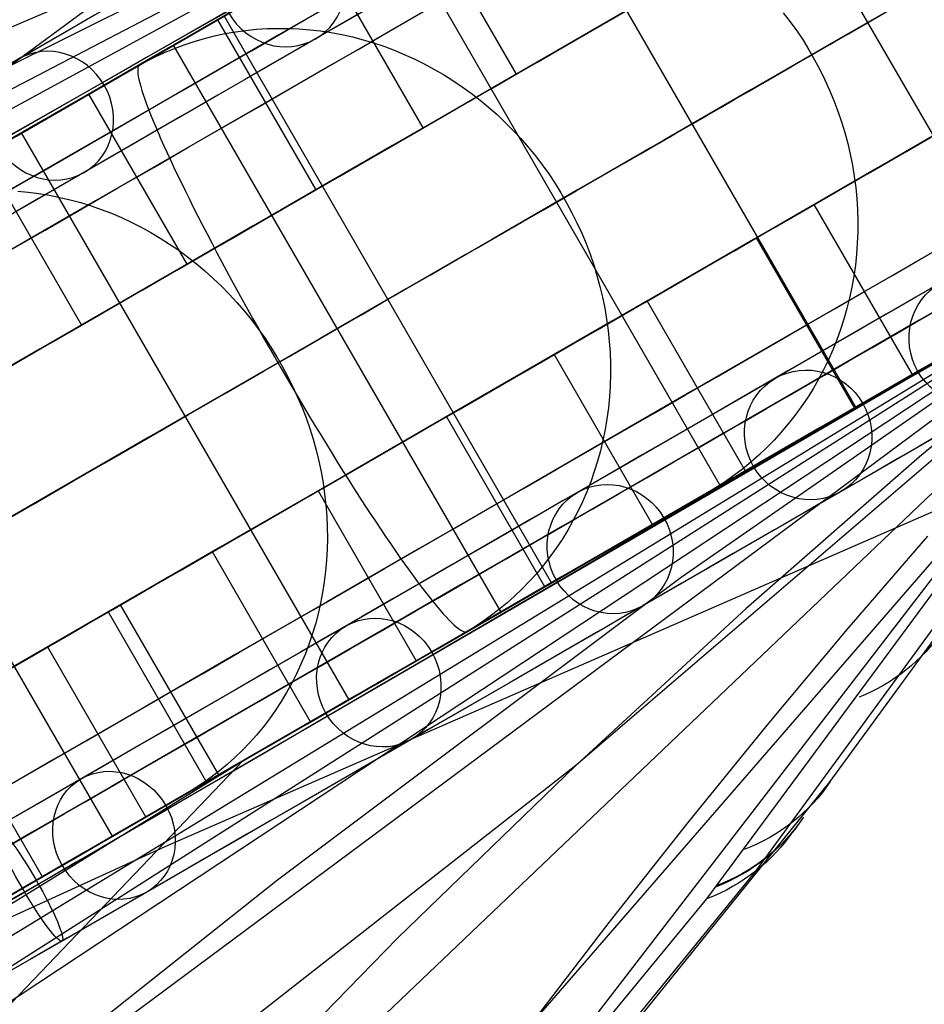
# Model space of a CAD drawing. Extents: x -3378 to 3007, y -425 to 173.
# Tile 108 of 256: x -1954 to -1913, y 3 to 48. Entities that reach past the tile are written whole.
import ezdxf

# ---------------------------------------------------------------- set-up
doc = ezdxf.new("R2010")
doc.units = 0
doc.layers.add('PREDEFINITO', color=7, linetype='CONTINUOUS')

msp = doc.modelspace()

# ---------------------------------------------------------------- linework, layer by layer
at = {"layer": 'PREDEFINITO'}
for p, q in [((-1911.87, 66.987, 2117.486), (-2081.539, -30.226, 1660.662)), ((-1911.871, 66.987, 2250.984), (-2048.04, -7.289, 1880.76)), ((-1911.873, 66.988, 2384.19), (-2016.78, 14.64, 2102.221)), ((-1914.238, 65.622, 2052.237), (-1973.977, 34.485, 2081.806)), ((-1964.417, 38.522, 3026.041), (-1929.747, 64.088, 3008.165)), ((-1908.101, 34.524, 2048.958), (-1923.101, 60.505, 2048.958)), ((-1916.153, 29.875, 1981.256), (-1931.153, 55.856, 1981.256)), ((-1954.606, 42.302, 3037.237), (-1933.69, 54.411, 3039.271)), ((-1941.919, 52.823, 2303.628), (-1963.171, 43.742, 2314.251)), ((-1936.22, 52.931, 1912.247), (-1931.72, 45.137, 1912.247)), ((-1922.368, 26.287, 1947.047), (-1937.368, 52.268, 1947.047)), ((-1935.977, 42.679, 1876.024), (-1940.477, 50.473, 1876.024)), ((-1944.662, 48.044, 1881.496), (-1949.2, 45.424, 1866.248)), ((-1931.72, 45.137, 1912.247), (-1926.719, 48.024, 1910.614)), ((-1919.483, 47.953, 1867.311), (-1919.168, 47.543, 1867.288)), ((-1945.404, 47.629, 1877.933), (-1940.904, 39.834, 1877.933)), ((-1930.097, 21.825, 1912.758), (-1945.097, 47.805, 1912.758)), ((-1919.168, 47.543, 1867.288), (-1918.867, 47.122, 1867.271)), ((-1954.374, 42.45, 1878.514), (-1946.175, 47.183, 1875.297)), ((-1945.536, 46.896, 1835.584), (-1945.062, 46.997, 1835.401)), ((-1945.062, 46.997, 1835.401), (-1944.583, 47.08, 1835.221)), ((-1944.583, 47.08, 1835.221), (-1944.102, 47.146, 1835.043)), ((-1944.102, 47.146, 1835.043), (-1943.617, 47.195, 1834.867)), ((-1943.617, 47.195, 1834.867), (-1943.13, 47.226, 1834.694)), ((-1943.13, 47.226, 1834.694), (-1942.641, 47.239, 1834.524)), ((-1942.641, 47.239, 1834.524), (-1942.151, 47.235, 1834.356)), ((-1942.151, 47.235, 1834.356), (-1941.661, 47.214, 1834.192)), ((-1941.661, 47.214, 1834.192), (-1941.17, 47.175, 1834.032)), ((-1941.17, 47.175, 1834.032), (-1940.68, 47.118, 1833.875)), ((-1940.68, 47.118, 1833.875), (-1940.19, 47.044, 1833.722)), ((-1940.19, 47.044, 1833.722), (-1939.703, 46.953, 1833.573)), ((-1939.703, 46.953, 1833.573), (-1939.218, 46.844, 1833.428)), ((-1918.867, 47.122, 1867.271), (-1918.579, 46.692, 1867.26)), ((-1947.379, 46.323, 1836.33), (-1946.927, 46.491, 1836.141)), ((-1946.927, 46.491, 1836.141), (-1946.469, 46.643, 1835.954)), ((-1946.469, 46.643, 1835.954), (-1946.005, 46.778, 1835.768)), ((-1946.005, 46.778, 1835.768), (-1945.536, 46.896, 1835.584)), ((-1939.218, 46.844, 1833.428), (-1938.736, 46.718, 1833.288)), ((-1938.736, 46.718, 1833.288), (-1938.257, 46.576, 1833.152)), ((-1938.257, 46.576, 1833.152), (-1937.782, 46.416, 1833.021)), ((-1918.579, 46.692, 1867.26), (-1918.306, 46.252, 1867.254)), ((-1948.262, 45.937, 1836.709), (-1947.825, 46.138, 1836.519)), ((-1947.411, 46.47, 3027.027), (-1948.189, 46.02, 3036.986)), ((-1947.825, 46.138, 1836.519), (-1947.379, 46.323, 1836.33)), ((-1932.411, 20.489, 3027.027), (-1947.411, 46.47, 3027.027)), ((-1937.782, 46.416, 1833.021), (-1937.312, 46.24, 1832.894)), ((-1937.312, 46.24, 1832.894), (-1936.846, 46.048, 1832.773)), ((-1936.846, 46.048, 1832.773), (-1936.387, 45.839, 1832.656)), ((-1918.306, 46.252, 1867.254), (-1918.047, 45.803, 1867.254)), ((-1949.113, 45.487, 1837.09), (-1948.692, 45.72, 1836.899)), ((-1948.656, 45.751, 3042.962), (-1948.967, 45.571, 3046.946)), ((-1948.692, 45.72, 1836.899), (-1948.262, 45.937, 1836.709)), ((-1936.387, 45.839, 1832.656), (-1935.934, 45.615, 1832.546)), ((-1935.934, 45.615, 1832.546), (-1935.487, 45.375, 1832.44)), ((-1918.047, 45.803, 1867.254), (-1917.803, 45.347, 1867.26)), ((-1949.2, 45.424, 1866.248), (-1954.024, 42.641, 1851.117)), ((-1952.334, 43.627, 1838.562), (-1949.113, 45.487, 1837.09)), ((-1949.048, 45.432, 3048.49), (-1949.057, 45.355, 3049.002)), ((-1949.057, 45.355, 3049.002), (-1949.056, 45.262, 3049.512)), ((-1949.056, 45.262, 3049.512), (-1949.047, 45.155, 3050.018)), ((-1949.03, 45.494, 3047.977), (-1949.048, 45.432, 3048.49)), ((-1949.047, 45.155, 3050.018), (-1949.029, 45.032, 3050.521)), ((-1949.003, 45.54, 3047.462), (-1949.03, 45.494, 3047.977)), ((-1948.967, 45.571, 3046.946), (-1949.003, 45.54, 3047.462)), ((-1935.487, 45.375, 1832.44), (-1935.048, 45.119, 1832.34)), ((-1917.803, 45.347, 1867.26), (-1917.574, 44.882, 1867.271)), ((-1949.029, 45.032, 3050.521), (-1949.001, 44.895, 3051.02)), ((-1949.001, 44.895, 3051.02), (-1948.965, 44.743, 3051.513)), ((-1948.965, 44.743, 3051.513), (-1948.92, 44.577, 3052.002)), ((-1935.048, 45.119, 1832.34), (-1934.617, 44.849, 1832.246)), ((-1934.617, 44.849, 1832.246), (-1934.194, 44.563, 1832.157)), ((-1917.574, 44.882, 1867.271), (-1917.36, 44.411, 1867.288)), ((-1946.796, 36.432, 1841.609), (-1951.296, 44.226, 1841.609)), ((-1948.92, 44.577, 3052.002), (-1948.866, 44.396, 3052.484)), ((-1948.866, 44.396, 3052.484), (-1948.803, 44.201, 3052.959)), ((-1934.194, 44.563, 1832.157), (-1933.779, 44.264, 1832.074)), ((-1933.779, 44.264, 1832.074), (-1933.375, 43.95, 1831.998)), ((-1917.36, 44.411, 1867.288), (-1917.162, 43.933, 1867.311)), ((-1948.803, 44.201, 3052.959), (-1948.731, 43.992, 3053.428)), ((-1948.731, 43.992, 3053.428), (-1948.651, 43.77, 3053.889)), ((-1933.375, 43.95, 1831.998), (-1932.98, 43.623, 1831.927)), ((-1917.162, 43.933, 1867.311), (-1916.98, 43.449, 1867.34)), ((-1948.651, 43.77, 3053.889), (-1948.562, 43.534, 3054.341)), ((-1948.562, 43.534, 3054.341), (-1948.464, 43.286, 3054.785)), ((-1932.98, 43.623, 1831.927), (-1932.595, 43.283, 1831.862)), ((-1916.98, 43.449, 1867.34), (-1916.814, 42.96, 1867.374)), ((-1948.464, 43.286, 3054.785), (-1948.359, 43.024, 3055.219)), ((-1948.359, 43.024, 3055.219), (-1948.245, 42.75, 3055.643)), ((-1932.595, 43.283, 1831.862), (-1932.221, 42.929, 1831.804)), ((-1932.221, 42.929, 1831.804), (-1931.858, 42.563, 1831.752)), ((-1916.814, 42.96, 1867.374), (-1916.664, 42.466, 1867.414)), ((-1954.024, 42.641, 1851.117), (-1959.131, 39.696, 1836.11)), ((-1939.374, 16.469, 1878.514), (-1954.374, 42.45, 1878.514)), ((-1948.245, 42.75, 3055.643), (-1948.123, 42.464, 3056.057)), ((-1948.123, 42.464, 3056.057), (-1947.993, 42.166, 3056.461)), ((-1940.904, 39.834, 1877.933), (-1935.977, 42.679, 1876.024)), ((-1931.858, 42.563, 1831.752), (-1931.507, 42.186, 1831.707)), ((-1916.664, 42.466, 1867.414), (-1916.531, 41.968, 1867.46)), ((-1947.993, 42.166, 3056.461), (-1947.855, 41.857, 3056.853)), ((-1931.507, 42.186, 1831.707), (-1931.168, 41.796, 1831.667)), ((-1918.064, 39.164, 1946.607), (-1913.002, 42.087, 1945.251)), ((-1916.531, 41.968, 1867.46), (-1916.414, 41.466, 1867.51)), ((-1947.855, 41.857, 3056.853), (-1947.71, 41.537, 3057.233)), ((-1947.71, 41.537, 3057.233), (-1947.557, 41.206, 3057.6)), ((-1931.168, 41.796, 1831.667), (-1930.841, 41.396, 1831.635)), ((-1956.136, 41.432, 1843.793), (-1951.636, 33.638, 1843.793)), ((-1947.557, 41.206, 3057.6), (-1947.397, 40.865, 3057.956)), ((-1930.841, 41.396, 1831.635), (-1930.527, 40.985, 1831.608)), ((-1916.414, 41.466, 1867.51), (-1916.314, 40.961, 1867.567)), ((-1896.872, 41.01, 2117.486), (-2065.895, -57.322, 1660.662)), ((-1896.872, 41.009, 2250.984), (-2029.282, -39.779, 1880.76)), ((-1896.872, 41.007, 2384.19), (-1994.661, -23.672, 2102.221)), ((-1896.875, 41.005, 2783.923), (-1960.653, -19.822, 2569.715)), ((-1896.874, 41.006, 2517.47), (-1960.594, -6.343, 2324.95)), ((-1947.397, 40.865, 3057.956), (-1947.23, 40.514, 3058.298)), ((-1896.887, 41.013, 2917.532), (-1931.09, 1.545, 2790.731)), ((-1930.527, 40.985, 1831.608), (-1930.227, 40.564, 1831.589)), ((-1896.873, 41.004, 2650.763), (-1928.99, 13.454, 2547.36)), ((-1896.873, 41.008, 2288.55), (-1924.163, 22.069, 2303.628)), ((-1917.328, 12.717, 2960.161), (-1896.788, 40.941, 3035.164)), ((-1917.328, 12.717, 2960.161), (-1896.788, 40.941, 3035.164)), ((-1916.314, 40.961, 1867.567), (-1916.231, 40.453, 1867.629)), ((-1947.23, 40.514, 3058.298), (-1947.056, 40.153, 3058.626)), ((-1930.227, 40.564, 1831.589), (-1929.94, 40.133, 1831.576)), ((-1916.231, 40.453, 1867.629), (-1916.165, 39.944, 1867.696)), ((-1954.553, 39.77, 1799.167), (-1954.07, 39.727, 1798.987)), ((-1954.07, 39.727, 1798.987), (-1953.587, 39.666, 1798.81)), ((-1947.056, 40.153, 3058.626), (-1946.875, 39.784, 3058.941)), ((-1946.875, 39.784, 3058.941), (-1946.688, 39.405, 3059.241)), ((-1929.94, 40.133, 1831.576), (-1929.666, 39.693, 1831.569)), ((-1920.74, 8.618, 2955.308), (-1897.843, 39.971, 3037.852)), ((-1916.165, 39.944, 1867.696), (-1916.116, 39.434, 1867.768)), ((-1899.238, 39.641, 2052.237), (-1956.073, 3.474, 2081.806)), ((-1953.587, 39.666, 1798.81), (-1953.105, 39.588, 1798.638)), ((-1953.105, 39.588, 1798.638), (-1952.624, 39.493, 1798.471)), ((-1952.624, 39.493, 1798.471), (-1952.146, 39.38, 1798.308)), ((-1952.146, 39.38, 1798.308), (-1951.67, 39.251, 1798.15)), ((-1899.275, 39.447, 3040.471), (-1951.103, -27.902, 2859.741)), ((-1946.688, 39.405, 3059.241), (-1946.495, 39.019, 3059.526)), ((-1929.666, 39.693, 1831.569), (-1929.407, 39.244, 1831.569)), ((-1922.983, 7.346, 2956.41), (-1899.275, 39.447, 3040.471)), ((-1918.673, 28.401, 3039.271), (-1899.275, 39.447, 3040.471)), ((-1916.116, 39.434, 1867.768), (-1916.084, 38.923, 1867.845)), ((-1951.67, 39.251, 1798.15), (-1951.197, 39.104, 1797.997)), ((-1951.197, 39.104, 1797.997), (-1950.728, 38.942, 1797.849)), ((-1950.728, 38.942, 1797.849), (-1950.264, 38.762, 1797.707)), ((-1946.495, 39.019, 3059.526), (-1946.296, 38.625, 3059.797)), ((-1929.407, 39.244, 1831.569), (-1929.163, 38.788, 1831.576)), ((-1913.564, 31.37, 1946.607), (-1918.064, 39.164, 1946.607)), ((-1916.084, 38.923, 1867.845), (-1916.07, 38.412, 1867.928)), ((-1950.264, 38.762, 1797.707), (-1949.804, 38.567, 1797.57)), ((-1949.804, 38.567, 1797.57), (-1949.35, 38.355, 1797.44)), ((-1946.296, 38.625, 3059.797), (-1946.091, 38.224, 3060.052)), ((-1929.163, 38.788, 1831.576), (-1928.934, 38.324, 1831.589)), ((-1916.07, 38.412, 1867.928), (-1916.072, 37.901, 1868.015)), ((-1949.35, 38.355, 1797.44), (-1948.902, 38.127, 1797.315)), ((-1948.902, 38.127, 1797.315), (-1948.46, 37.885, 1797.196)), ((-1946.091, 38.224, 3060.052), (-1945.88, 37.816, 3060.292)), ((-1928.934, 38.324, 1831.589), (-1928.719, 37.853, 1831.608)), ((-1948.46, 37.885, 1797.196), (-1948.026, 37.627, 1797.084)), ((-1948.026, 37.627, 1797.084), (-1947.599, 37.354, 1796.978)), ((-1945.88, 37.816, 3060.292), (-1945.665, 37.402, 3060.516)), ((-1928.719, 37.853, 1831.608), (-1928.52, 37.376, 1831.635)), ((-1925.72, 34.744, 1912.247), (-1920.719, 37.631, 1910.614)), ((-1920.719, 37.631, 1910.614), (-1916.219, 29.837, 1910.614)), ((-1916.072, 37.901, 1868.015), (-1916.091, 37.392, 1868.108)), ((-1947.599, 37.354, 1796.978), (-1947.18, 37.066, 1796.878)), ((-1947.18, 37.066, 1796.878), (-1946.769, 36.764, 1796.785)), ((-1945.665, 37.402, 3060.516), (-1945.444, 36.982, 3060.723)), ((-1928.52, 37.376, 1831.635), (-1928.337, 36.893, 1831.667)), ((-1916.091, 37.392, 1868.108), (-1916.128, 36.885, 1868.205)), ((-1946.769, 36.764, 1796.785), (-1946.368, 36.449, 1796.699)), ((-1945.444, 36.982, 3060.723), (-1945.218, 36.557, 3060.914)), ((-1945.218, 36.557, 3060.914), (-1944.988, 36.127, 3061.089)), ((-1928.337, 36.893, 1831.667), (-1928.169, 36.404, 1831.707)), ((-1916.128, 36.885, 1868.205), (-1916.182, 36.38, 1868.306)), ((-1950.218, 10.208, 1844.451), (-1965.218, 36.189, 1844.451)), ((-1951.636, 33.638, 1843.793), (-1946.796, 36.432, 1841.609)), ((-1946.368, 36.449, 1796.699), (-1945.976, 36.119, 1796.619)), ((-1945.976, 36.119, 1796.619), (-1945.594, 35.777, 1796.547)), ((-1944.988, 36.127, 3061.089), (-1944.754, 35.693, 3061.247)), ((-1928.169, 36.404, 1831.707), (-1928.017, 35.911, 1831.752)), ((-1916.182, 36.38, 1868.306), (-1916.253, 35.878, 1868.412)), ((-1945.594, 35.777, 1796.547), (-1945.223, 35.422, 1796.481)), ((-1944.754, 35.693, 3061.247), (-1944.516, 35.255, 3061.387)), ((-1928.017, 35.911, 1831.752), (-1927.882, 35.414, 1831.804)), ((-1916.253, 35.878, 1868.412), (-1916.341, 35.38, 1868.523)), ((-1945.223, 35.422, 1796.481), (-1944.863, 35.055, 1796.423)), ((-1944.516, 35.255, 3061.387), (-1944.274, 34.814, 3061.511)), ((-1927.882, 35.414, 1831.804), (-1927.763, 34.914, 1831.862)), ((-1916.341, 35.38, 1868.523), (-1916.445, 34.886, 1868.638)), ((-1944.863, 35.055, 1796.423), (-1944.514, 34.676, 1796.371)), ((-1944.274, 34.814, 3061.511), (-1944.029, 34.371, 3061.617)), ((-1927.763, 34.914, 1831.862), (-1927.66, 34.41, 1831.927)), ((-1916.445, 34.886, 1868.638), (-1916.566, 34.397, 1868.756)), ((-1907.638, 34.791, 1979.436), (-1916.153, 29.875, 1981.256)), ((-1944.514, 34.676, 1796.371), (-1944.176, 34.286, 1796.327)), ((-1944.029, 34.371, 3061.617), (-1943.781, 33.925, 3061.705)), ((-1927.66, 34.41, 1831.927), (-1927.575, 33.904, 1831.998)), ((-1921.22, 26.95, 1912.247), (-1925.72, 34.744, 1912.247)), ((-1916.566, 34.397, 1868.756), (-1916.704, 33.913, 1868.879)), ((-1905.135, 34.384, 2531.319), (-1913.242, 27.597, 2536.644)), ((-1944.176, 34.286, 1796.327), (-1943.851, 33.884, 1796.29)), ((-1943.851, 33.884, 1796.29), (-1943.538, 33.473, 1796.261)), ((-1943.781, 33.925, 3061.705), (-1943.53, 33.478, 3061.776)), ((-1927.575, 33.904, 1831.998), (-1927.505, 33.397, 1832.074)), ((-1916.704, 33.913, 1868.879), (-1916.859, 33.435, 1869.006)), ((-1943.538, 33.473, 1796.261), (-1943.239, 33.051, 1796.239)), ((-1943.53, 33.478, 3061.776), (-1943.277, 33.029, 3061.83)), ((-1927.505, 33.397, 1832.074), (-1927.453, 32.888, 1832.157)), ((-1916.859, 33.435, 1869.006), (-1917.029, 32.964, 1869.136)), ((-1943.277, 33.029, 3061.83), (-1943.021, 32.58, 3061.865)), ((-1943.239, 33.051, 1796.239), (-1942.952, 32.62, 1796.224)), ((-1917.029, 32.964, 1869.136), (-1917.216, 32.5, 1869.27)), ((-1943.021, 32.58, 3061.865), (-1942.764, 32.131, 3061.883)), ((-1942.952, 32.62, 1796.224), (-1942.679, 32.18, 1796.217)), ((-1927.453, 32.888, 1832.157), (-1927.418, 32.38, 1832.246)), ((-1917.216, 32.5, 1869.27), (-1917.418, 32.043, 1869.407)), ((-1911.318, 32.667, 1959.224), (-1914.405, 30.888, 1943.503)), ((-1942.764, 32.131, 3061.883), (-1942.505, 31.683, 3061.883)), ((-1942.679, 32.18, 1796.217), (-1942.421, 31.731, 1796.217)), ((-1934.904, 29.442, 1877.933), (-1929.977, 32.286, 1876.024)), ((-1929.977, 32.286, 1876.024), (-1925.477, 24.492, 1876.024)), ((-1927.418, 32.38, 1832.246), (-1927.399, 31.871, 1832.34)), ((-1917.418, 32.043, 1869.407), (-1917.636, 31.595, 1869.547)), ((-1942.505, 31.683, 3061.883), (-1942.245, 31.235, 3061.865)), ((-1942.421, 31.731, 1796.217), (-1942.176, 31.275, 1796.224)), ((-1927.399, 31.871, 1832.34), (-1927.397, 31.363, 1832.44)), ((-1917.636, 31.595, 1869.547), (-1917.869, 31.155, 1869.69)), ((-1913.019, 31.695, 1907.112), (-1913.445, 31.439, 1907.255)), ((-1942.245, 31.235, 3061.865), (-1941.984, 30.79, 3061.83)), ((-1942.176, 31.275, 1796.224), (-1941.946, 30.811, 1796.239)), ((-1927.397, 31.363, 1832.44), (-1927.413, 30.856, 1832.546)), ((-1913.937, 31.155, 1944.762), (-1922.368, 26.287, 1947.047)), ((-1917.869, 31.155, 1869.69), (-1918.118, 30.725, 1869.837)), ((-1913.445, 31.439, 1907.255), (-1916.776, 29.516, 1908.355)), ((-1941.984, 30.79, 3061.83), (-1941.722, 30.346, 3061.776)), ((-1941.946, 30.811, 1796.239), (-1941.73, 30.341, 1796.261)), ((-1927.413, 30.856, 1832.546), (-1927.445, 30.351, 1832.656)), ((-1918.118, 30.725, 1869.837), (-1918.38, 30.305, 1869.985)), ((-1914.405, 30.888, 1943.503), (-1917.786, 28.94, 1927.861)), ((-1941.73, 30.341, 1796.261), (-1941.53, 29.864, 1796.29)), ((-1941.722, 30.346, 3061.776), (-1941.46, 29.905, 3061.705)), ((-1927.445, 30.351, 1832.656), (-1927.494, 29.849, 1832.773)), ((-1918.38, 30.305, 1869.985), (-1918.658, 29.894, 1870.137)), ((-1941.53, 29.864, 1796.29), (-1941.345, 29.382, 1796.327)), ((-1941.46, 29.905, 3061.705), (-1941.198, 29.467, 3061.617)), ((-1927.494, 29.849, 1832.773), (-1927.56, 29.35, 1832.894)), ((-1918.658, 29.894, 1870.137), (-1918.949, 29.495, 1870.29)), ((-1941.345, 29.382, 1796.327), (-1941.176, 28.895, 1796.371)), ((-1941.198, 29.467, 3061.617), (-1940.936, 29.033, 3061.511)), ((-1930.404, 21.648, 1877.933), (-1934.904, 29.442, 1877.933)), ((-1927.56, 29.35, 1832.894), (-1927.643, 28.855, 1833.021)), ((-1918.949, 29.495, 1870.29), (-1919.255, 29.107, 1870.446)), ((-1941.176, 28.895, 1796.371), (-1941.022, 28.403, 1796.423)), ((-1940.936, 29.033, 3061.511), (-1940.675, 28.603, 3061.387)), ((-1917.786, 28.94, 1927.861), (-1921.459, 26.823, 1912.309)), ((-1919.255, 29.107, 1870.446), (-1919.573, 28.73, 1870.604)), ((-1940.675, 28.603, 3061.387), (-1940.415, 28.178, 3061.247)), ((-1927.643, 28.855, 1833.021), (-1927.742, 28.364, 1833.152)), ((-1919.573, 28.73, 1870.604), (-1919.905, 28.366, 1870.763)), ((-1941.022, 28.403, 1796.423), (-1940.884, 27.907, 1796.481)), ((-1940.415, 28.178, 3061.247), (-1940.156, 27.758, 3061.089)), ((-1939.617, 16.342, 3037.237), (-1918.673, 28.401, 3039.271)), ((-1927.742, 28.364, 1833.152), (-1927.858, 27.878, 1833.288)), ((-1920.249, 28.014, 1870.924), (-1920.605, 27.675, 1871.087)), ((-1919.905, 28.366, 1870.763), (-1920.249, 28.014, 1870.924)), ((-1940.884, 27.907, 1796.481), (-1940.763, 27.408, 1796.547)), ((-1940.156, 27.758, 3061.089), (-1939.899, 27.344, 3060.914)), ((-1927.858, 27.878, 1833.288), (-1927.99, 27.397, 1833.428)), ((-1913.242, 27.597, 2536.644), (-1921.194, 20.627, 2541.998)), ((-1920.605, 27.675, 1871.087), (-1920.973, 27.35, 1871.251)), ((-1940.763, 27.408, 1796.547), (-1940.657, 26.907, 1796.619)), ((-1939.899, 27.344, 3060.914), (-1939.644, 26.936, 3060.723)), ((-1927.99, 27.397, 1833.428), (-1928.139, 26.923, 1833.573)), ((-1920.973, 27.35, 1871.251), (-1921.353, 27.038, 1871.415)), ((-1947.796, 9.735, 3026.041), (-1908.321, 26.977, 3008.165)), ((-1940.657, 26.907, 1796.619), (-1940.568, 26.403, 1796.699)), ((-1939.644, 26.936, 3060.723), (-1939.391, 26.535, 3060.516)), ((-1921.772, 26.631, 1910.006), (-1930.097, 21.825, 1912.758)), ((-1928.139, 26.923, 1833.573), (-1928.303, 26.455, 1833.722)), ((-1921.459, 26.823, 1912.309), (-1925.422, 24.537, 1896.853)), ((-1921.743, 26.741, 1871.581), (-1922.144, 26.458, 1871.747)), ((-1921.353, 27.038, 1871.415), (-1921.743, 26.741, 1871.581)), ((-1940.568, 26.403, 1796.699), (-1940.495, 25.897, 1796.785)), ((-1939.391, 26.535, 3060.516), (-1939.14, 26.141, 3060.292)), ((-1928.303, 26.455, 1833.722), (-1928.484, 25.994, 1833.875)), ((-1922.554, 26.19, 1871.913), (-1922.974, 25.937, 1872.079)), ((-1922.144, 26.458, 1871.747), (-1922.554, 26.19, 1871.913)), ((-1945.636, 23.245, 1843.793), (-1940.796, 26.04, 1841.609)), ((-1940.796, 26.04, 1841.609), (-1936.296, 18.246, 1841.609)), ((-1940.495, 25.897, 1796.785), (-1940.439, 25.391, 1796.878)), ((-1939.14, 26.141, 3060.292), (-1938.892, 25.755, 3060.052)), ((-1938.892, 25.755, 3060.052), (-1938.647, 25.377, 3059.797)), ((-1928.484, 25.994, 1833.875), (-1928.68, 25.541, 1834.032)), ((-1922.974, 25.937, 1872.079), (-1926.254, 24.043, 1873.366)), ((-1940.439, 25.391, 1796.878), (-1940.4, 24.884, 1796.978)), ((-1938.647, 25.377, 3059.797), (-1938.405, 25.007, 3059.526)), ((-1928.68, 25.541, 1834.032), (-1928.891, 25.097, 1834.192)), ((-1940.4, 24.884, 1796.978), (-1940.377, 24.378, 1797.084)), ((-1938.405, 25.007, 3059.526), (-1938.167, 24.647, 3059.241)), ((-1928.891, 25.097, 1834.192), (-1929.118, 24.661, 1834.356)), ((-1940.377, 24.378, 1797.084), (-1940.37, 23.873, 1797.196)), ((-1938.167, 24.647, 3059.241), (-1937.933, 24.296, 3058.941)), ((-1925.422, 24.537, 1896.853), (-1929.673, 22.083, 1881.496)), ((-1929.118, 24.661, 1834.356), (-1929.359, 24.235, 1834.524)), ((-1937.933, 24.296, 3058.941), (-1937.704, 23.954, 3058.626)), ((-1937.704, 23.954, 3058.626), (-1937.478, 23.624, 3058.298)), ((-1929.359, 24.235, 1834.524), (-1929.616, 23.818, 1834.694)), ((-1912.88, 23.961, 2776.787), (-1916.564, 19.693, 2779.788)), ((-1940.37, 23.873, 1797.196), (-1940.381, 23.369, 1797.315)), ((-1937.478, 23.624, 3058.298), (-1937.258, 23.303, 3057.956)), ((-1929.616, 23.818, 1834.694), (-1929.886, 23.412, 1834.867)), ((-1941.136, 15.451, 1843.793), (-1945.636, 23.245, 1843.793)), ((-1940.381, 23.369, 1797.315), (-1940.408, 22.867, 1797.44)), ((-1937.258, 23.303, 3057.956), (-1937.042, 22.994, 3057.6)), ((-1930.17, 23.016, 1835.043), (-1930.468, 22.632, 1835.221)), ((-1929.886, 23.412, 1834.867), (-1930.17, 23.016, 1835.043)), ((-1940.408, 22.867, 1797.44), (-1940.452, 22.368, 1797.57)), ((-1937.042, 22.994, 3057.6), (-1936.832, 22.696, 3057.233)), ((-1936.832, 22.696, 3057.233), (-1936.627, 22.41, 3056.853)), ((-1930.468, 22.632, 1835.221), (-1930.78, 22.26, 1835.401)), ((-1940.452, 22.368, 1797.57), (-1940.512, 21.872, 1797.707)), ((-1936.627, 22.41, 3056.853), (-1936.429, 22.137, 3056.461)), ((-1936.429, 22.137, 3056.461), (-1936.236, 21.875, 3056.057)), ((-1930.78, 22.26, 1835.401), (-1931.104, 21.9, 1835.584)), ((-1924.163, 22.069, 2303.628), (-1942.653, 8.204, 2314.251)), ((-1940.512, 21.872, 1797.707), (-1940.589, 21.38, 1797.849)), ((-1936.236, 21.875, 3056.057), (-1936.049, 21.626, 3055.643)), ((-1929.673, 22.083, 1881.496), (-1934.211, 19.462, 1866.248)), ((-1931.104, 21.9, 1835.584), (-1931.441, 21.552, 1835.768)), ((-1940.589, 21.38, 1797.849), (-1940.682, 20.893, 1797.997)), ((-1936.049, 21.626, 3055.643), (-1935.869, 21.391, 3055.219)), ((-1935.869, 21.391, 3055.219), (-1935.695, 21.169, 3054.785)), ((-1931.79, 21.218, 1835.954), (-1932.15, 20.897, 1836.141)), ((-1931.441, 21.552, 1835.768), (-1931.79, 21.218, 1835.954)), ((-1949.842, 20.817, 3035.586), (-1950.407, 20.491, 3041.551)), ((-1945.342, 13.023, 3035.586), (-1949.842, 20.817, 3035.586)), ((-1940.682, 20.893, 1797.997), (-1940.792, 20.41, 1798.15)), ((-1931.175, 21.203, 1875.297), (-1939.374, 16.469, 1878.514)), ((-1935.695, 21.169, 3054.785), (-1935.528, 20.96, 3054.341)), ((-1935.528, 20.96, 3054.341), (-1935.369, 20.765, 3053.889)), ((-1935.369, 20.765, 3053.889), (-1935.216, 20.584, 3053.428)), ((-1932.15, 20.897, 1836.141), (-1932.522, 20.59, 1836.33)), ((-1950.407, 20.491, 3041.551), (-1945.907, 12.697, 3041.551)), ((-1940.792, 20.41, 1798.15), (-1940.918, 19.933, 1798.308)), ((-1935.216, 20.584, 3053.428), (-1935.072, 20.418, 3052.959)), ((-1935.072, 20.418, 3052.959), (-1934.934, 20.266, 3052.484)), ((-1933.189, 20.04, 3036.986), (-1932.411, 20.489, 3027.027)), ((-1932.522, 20.59, 1836.33), (-1932.905, 20.296, 1836.519)), ((-1921.194, 20.627, 2541.998), (-1928.99, 13.454, 2547.36)), ((-1940.918, 19.933, 1798.308), (-1941.06, 19.463, 1798.471)), ((-1934.934, 20.266, 3052.484), (-1934.805, 20.129, 3052.002)), ((-1934.805, 20.129, 3052.002), (-1934.683, 20.006, 3051.513)), ((-1934.683, 20.006, 3051.513), (-1934.57, 19.899, 3051.02)), ((-1934.57, 19.899, 3051.02), (-1934.465, 19.807, 3050.521)), ((-1933.298, 20.018, 1836.709), (-1933.701, 19.754, 1836.899)), ((-1932.905, 20.296, 1836.519), (-1933.298, 20.018, 1836.709)), ((-1941.06, 19.463, 1798.471), (-1941.217, 18.999, 1798.638)), ((-1934.211, 19.462, 1866.248), (-1939.033, 16.676, 1851.117)), ((-1934.113, 19.506, 1837.09), (-1937.334, 17.646, 1838.562)), ((-1934.465, 19.807, 3050.521), (-1934.368, 19.729, 3050.018)), ((-1934.368, 19.729, 3050.018), (-1934.279, 19.668, 3049.512)), ((-1934.279, 19.668, 3049.512), (-1934.199, 19.621, 3049.002)), ((-1934.199, 19.621, 3049.002), (-1934.128, 19.59, 3048.49)), ((-1934.128, 19.59, 3048.49), (-1934.066, 19.575, 3047.977)), ((-1933.701, 19.754, 1836.899), (-1934.113, 19.506, 1837.09)), ((-1934.066, 19.575, 3047.977), (-1934.012, 19.575, 3047.462)), ((-1934.012, 19.575, 3047.462), (-1933.967, 19.59, 3046.946)), ((-1933.967, 19.59, 3046.946), (-1933.656, 19.77, 3042.962)), ((-1916.564, 19.693, 2779.788), (-1920.22, 15.324, 2782.703)), ((-1941.217, 18.999, 1798.638), (-1941.391, 18.542, 1798.81)), ((-1957.926, 16.15, 1809.967), (-1953.185, 18.887, 1807.51)), ((-1953.185, 18.887, 1807.51), (-1948.685, 11.093, 1807.51)), ((-1941.391, 18.542, 1798.81), (-1941.58, 18.094, 1798.987)), ((-1941.58, 18.094, 1798.987), (-1941.784, 17.653, 1799.167)), ((-1941.784, 17.653, 1799.167), (-1942.003, 17.222, 1799.352)), ((-1942.003, 17.222, 1799.352), (-1942.237, 16.8, 1799.54)), ((-1942.237, 16.8, 1799.54), (-1942.485, 16.388, 1799.731)), ((-1960.48, 4.275, 3034.424), (-1939.617, 16.342, 3037.237)), ((-1939.033, 16.676, 1851.117), (-1944.137, 13.726, 1836.11)), ((-1942.485, 16.388, 1799.731), (-1942.748, 15.986, 1799.926)), ((-1953.426, 8.356, 1809.967), (-1957.926, 16.15, 1809.967)), ((-1942.748, 15.986, 1799.926), (-1943.024, 15.595, 1800.124)), ((-1943.024, 15.595, 1800.124), (-1943.314, 15.216, 1800.324)), ((-1943.314, 15.216, 1800.324), (-1943.617, 14.848, 1800.527)), ((-1920.22, 15.324, 2782.703), (-1923.856, 10.847, 2785.511)), ((-1942.166, 14.857, 1840.771), (-1950.218, 10.208, 1844.451)), ((-1943.933, 14.493, 1800.732), (-1944.261, 14.15, 1800.939)), ((-1943.617, 14.848, 1800.527), (-1943.933, 14.493, 1800.732)), ((-1944.261, 14.15, 1800.939), (-1944.601, 13.821, 1801.149)), ((-2013.207, -58.525, 2831.985), (-1944.249, 13.664, 3036.681)), ((-1943.849, 13.892, 1836.933), (-1989.691, -14.341, 1860.709)), ((-1944.137, 13.726, 1836.11), (-1949.521, 10.614, 1821.233)), ((-1944.601, 13.821, 1801.149), (-1944.953, 13.505, 1801.359)), ((-1928.99, 13.454, 2547.36), (-1994.582, -37.938, 2346.316)), ((-1945.317, 13.203, 1801.571), (-1945.691, 12.915, 1801.784)), ((-1944.953, 13.505, 1801.359), (-1945.317, 13.203, 1801.571)), ((-1928.99, 13.454, 2547.36), (-1937.15, 5.543, 2553.076)), ((-1961.638, -42.117, 2806.482), (-1917.328, 12.717, 2960.161)), ((-1961.638, -42.117, 2806.482), (-1917.328, 12.717, 2960.161)), ((-1946.075, 12.641, 1801.997), (-1946.469, 12.383, 1802.211)), ((-1945.691, 12.915, 1801.784), (-1946.075, 12.641, 1801.997)), ((-1946.469, 12.383, 1802.211), (-1946.873, 12.139, 1802.426)), ((-1946.873, 12.139, 1802.426), (-1950.026, 10.319, 1804.082)), ((-1923.856, 10.847, 2785.511), (-1927.477, 6.256, 2788.194)), ((-1949.521, 10.614, 1821.233), (-1955.183, 7.341, 1806.496)), ((-1955.683, 6.132, 3029.897), (-1947.796, 9.735, 3026.041)), ((-1966.819, -47.844, 2797.257), (-1920.74, 8.618, 2955.308)), ((-1942.653, 8.204, 2314.251), (-1951.699, 1.024, 2319.592)), ((-1969.488, -49.169, 2798.507), (-1922.983, 7.346, 2956.41)), ((-1927.477, 6.256, 2788.194), (-1931.09, 1.545, 2790.731)), ((-1937.15, 5.543, 2553.076), (-1945.141, -2.632, 2558.735))]:
    msp.add_line(p, q, dxfattribs=at)
at = {"layer": 'PREDEFINITO', "extrusion": (-0.273458, -0.157881, -0.948838)}
msp.add_circle((-1013.949, 2166.275, -1260.26), 3, dxfattribs=at)
at = {"layer": 'PREDEFINITO', "extrusion": (-0.312829, -0.180612, -0.932479)}
msp.add_circle((-1013.949, 2223.747, -1118.024), 3, dxfattribs=at)
at = {"layer": 'PREDEFINITO', "extrusion": (0.194265, 0.112159, 0.974516)}
msp.add_circle((983.949, 2033.565, 1531.062), 3, dxfattribs=at)
at = {"layer": 'PREDEFINITO', "extrusion": (0.233888, 0.135036, 0.96284)}
msp.add_circle((983.949, 2102.739, 1398.049), 3, dxfattribs=at)
at = {"layer": 'PREDEFINITO', "extrusion": (0.273458, 0.157881, 0.948838)}
msp.add_circle((983.949, 2166.275, 1260.26), 3, dxfattribs=at)
at = {"layer": 'PREDEFINITO', "extrusion": (0.312829, 0.180612, 0.932479)}
msp.add_circle((983.949, 2223.747, 1118.024), 3, dxfattribs=at)
at = {"layer": 'PREDEFINITO', "extrusion": (0.351847, 0.203139, 0.91375)}
msp.add_circle((983.949, 2274.743, 971.739), 3, dxfattribs=at)
at = {"layer": 'PREDEFINITO', "extrusion": (0.859593, 0.496286, 0.121651)}
msp.add_circle((983.949, 3221.252, -1306.06), 3, dxfattribs=at)
at = {"layer": 'PREDEFINITO', "extrusion": (0.5, -0.866025, -7.8685e-16)}
msp.add_arc((-2367.229, 2115, -1009.556), 765.607, 270.328796, 359.999998, dxfattribs=at)
at = {"layer": 'PREDEFINITO', "extrusion": (0.5, -0.866025, 9.68431e-16)}
msp.add_arc((-1597.229, 2295, -1009.556), 765.607, 90.328797, 179.999997, dxfattribs=at)
at = {"layer": 'PREDEFINITO', "extrusion": (0.5, -0.866025, -4.14536e-16)}
msp.add_arc((-2367.229, 2115, -1013.949), 755, 271.138407, 359.999998, dxfattribs=at)
at = {"layer": 'PREDEFINITO', "extrusion": (0.5, -0.866025, -3.82649e-16)}
msp.add_arc((-1597.229, 2295, -1013.949), 755, 91.138411, 179.999994, dxfattribs=at)
at = {"layer": 'PREDEFINITO', "extrusion": (-0.5, 0.866025, -3.32723e-16)}
msp.add_arc((2367.233, 2116, 1016.949), 747.999, 179.999975, 268.076932, dxfattribs=at)
at = {"layer": 'PREDEFINITO', "extrusion": (0.5, -0.866025, -5.20541e-16)}
for centre, start, end in [((-2367.229, 2115, -1013.949), 271.449718, 359.999998), ((-1597.229, 2295, -985.949), 91.449718, 179.999999)]:
    msp.add_arc(centre, 751, start, end, dxfattribs=at)
at = {"layer": 'PREDEFINITO', "extrusion": (0.5, -0.866025, -3.90406e-16)}
msp.add_arc((-1597.229, 2295, -1013.949), 751, 91.449717, 179.999999, dxfattribs=at)
at = {"layer": 'PREDEFINITO', "extrusion": (-0.5, 0.866025, 1.98042e-16)}
msp.add_arc((2367.233, 2116, 1013.949), 750.999, 179.999975, 268.076932, dxfattribs=at)
at = {"layer": 'PREDEFINITO', "extrusion": (0.5, -0.866025, -3.99268e-16)}
msp.add_arc((-1597.234, 2296, -1016.949), 747.999, 91.923078, 180.000014, dxfattribs=at)
at = {"layer": 'PREDEFINITO', "extrusion": (0.5, -0.866025, 4.55473e-16)}
msp.add_arc((-2367.229, 2115, -1011.949), 751, 271.449718, 359.999998, dxfattribs=at)
at = {"layer": 'PREDEFINITO', "extrusion": (0.5, -0.866025, 7.80811e-16)}
msp.add_arc((-1597.229, 2295, -1011.949), 751, 91.449718, 179.999999, dxfattribs=at)
at = {"layer": 'PREDEFINITO', "extrusion": (0.5, -0.866025, -9.9021e-16)}
msp.add_arc((-1597.234, 2296, -1013.949), 750.999, 91.923078, 180.000014, dxfattribs=at)
at = {"layer": 'PREDEFINITO', "extrusion": (-0.5, 0.866025, 3.35408e-17)}
msp.add_arc((2367.233, 2116, 1013.949), 744.999, 179.999975, 268.076932, dxfattribs=at)
at = {"layer": 'PREDEFINITO', "extrusion": (0.5, -0.866025, -1.40871e-15)}
msp.add_arc((-1597.234, 2296, -1013.949), 744.999, 91.923078, 180.000014, dxfattribs=at)
at = {"layer": 'PREDEFINITO', "extrusion": (-0.5, 0.866025, -4.0249e-16)}
msp.add_arc((2367.229, 2115, 1013.949), 744.999, 180.000002, 268.076906, dxfattribs=at)
at = {"layer": 'PREDEFINITO', "extrusion": (-0.5, 0.866025, 3.01867e-16)}
msp.add_arc((1597.229, 2295, 1013.949), 744.999, 360, 88.076908, dxfattribs=at)
at = {"layer": 'PREDEFINITO', "extrusion": (0.5, -0.866025, -4.74028e-16)}
msp.add_arc((-2367.229, 2115, -998.949), 770, 270, 0, dxfattribs=at)
at = {"layer": 'PREDEFINITO', "extrusion": (0.5, -0.866025, 1.24432e-15)}
msp.add_arc((-1597.229, 2295, -998.949), 770, 90, 180, dxfattribs=at)
at = {"layer": 'PREDEFINITO', "extrusion": (-0.5, 0.866025, -6.32173e-16)}
msp.add_arc((2367.233, 2116, 1010.949), 747.999, 179.999975, 268.076932, dxfattribs=at)
at = {"layer": 'PREDEFINITO', "extrusion": (0.5, -0.866025, -1.07331e-15)}
msp.add_arc((-2367.229, 2115, -1011.949), 744.999, 271.923096, 359.999997, dxfattribs=at)
at = {"layer": 'PREDEFINITO', "extrusion": (0.5, -0.866025, 4.36031e-16)}
msp.add_arc((-1597.229, 2295, -1011.949), 744.999, 91.923094, 180, dxfattribs=at)
at = {"layer": 'PREDEFINITO', "extrusion": (0.5, -0.866025, 2.66178e-16)}
msp.add_arc((-1597.234, 2296, -1010.949), 747.999, 91.923078, 180.000014, dxfattribs=at)
at = {"layer": 'PREDEFINITO', "extrusion": (0.5, -0.866025, -1.30135e-16)}
msp.add_arc((-2367.229, 2115, -1004.949), 751, 271.449718, 359.999998, dxfattribs=at)
at = {"layer": 'PREDEFINITO', "extrusion": (0.5, -0.866025, 7.48277e-16)}
msp.add_arc((-1597.229, 2295, -1004.949), 751, 91.449718, 179.999999, dxfattribs=at)
at = {"layer": 'PREDEFINITO', "extrusion": (0.5, -0.866025, -1.8016e-15)}
msp.add_arc((-2367.229, 2115, -1013.949), 735, 272.729396, 0.000003, dxfattribs=at)
at = {"layer": 'PREDEFINITO', "extrusion": (0.5, -0.866025, -1.519e-15)}
msp.add_arc((-1597.229, 2295, -1013.949), 735, 92.729402, 179.999996, dxfattribs=at)
at = {"layer": 'PREDEFINITO', "extrusion": (0.5, -0.866025, 6.60631e-16)}
msp.add_arc((-2367.229, 2115, -1004.949), 748, 271.685444, 359.999998, dxfattribs=at)
at = {"layer": 'PREDEFINITO', "extrusion": (0.5, -0.866025, 1.91583e-15)}
msp.add_arc((-1597.229, 2295, -1004.949), 748, 91.685443, 179.999999, dxfattribs=at)
at = {"layer": 'PREDEFINITO', "extrusion": (0.5, -0.866025, -8.0498e-16)}
msp.add_arc((-2367.229, 2115, -1004.949), 744.999, 271.923096, 359.999997, dxfattribs=at)
at = {"layer": 'PREDEFINITO', "extrusion": (0.5, -0.866025, 4.69571e-16)}
msp.add_arc((-1597.229, 2295, -1004.949), 744.999, 91.923094, 180, dxfattribs=at)
at = {"layer": 'PREDEFINITO', "extrusion": (0.5, -0.866025, 3.63162e-16)}
msp.add_arc((-2367.229, 2115, -988.343), 765.607, 270.328796, 359.999998, dxfattribs=at)
at = {"layer": 'PREDEFINITO', "extrusion": (0.5, -0.866025, 1.60396e-15)}
msp.add_arc((-1597.229, 2295, -988.343), 765.607, 90.328797, 179.999997, dxfattribs=at)
at = {"layer": 'PREDEFINITO', "extrusion": (-0.019859, -0.975797, 0.217776)}
msp.add_arc((14955.629, -4318.717, 404.781), 17992.674, 159.8255925, 160.5538188, dxfattribs=at)
at = {"layer": 'PREDEFINITO', "extrusion": (0.5, -0.866025, -2.47257e-15)}
msp.add_arc((-2367.229, 2115, -992.949), 751, 271.449718, 359.999998, dxfattribs=at)
at = {"layer": 'PREDEFINITO', "extrusion": (0.5, -0.866025, 2.27737e-16)}
msp.add_arc((-1597.229, 2295, -992.949), 751, 91.449718, 179.999999, dxfattribs=at)
at = {"layer": 'PREDEFINITO', "extrusion": (0.5, -0.866025, -4.2941e-16)}
msp.add_arc((-2367.229, 2115, -992.949), 748, 271.685444, 359.999998, dxfattribs=at)
at = {"layer": 'PREDEFINITO', "extrusion": (0.5, -0.866025, -3.96379e-16)}
msp.add_arc((-1597.229, 2295, -992.949), 748, 91.685443, 179.999999, dxfattribs=at)
at = {"layer": 'PREDEFINITO', "extrusion": (0.5, -0.866025, 1.00622e-16)}
msp.add_arc((-2367.229, 2115, -992.949), 744.999, 271.923096, 359.999997, dxfattribs=at)
at = {"layer": 'PREDEFINITO', "extrusion": (0.5, -0.866025, -8.3852e-16)}
msp.add_arc((-1597.229, 2295, -992.949), 744.999, 91.923094, 180, dxfattribs=at)
at = {"layer": 'PREDEFINITO', "extrusion": (0.5, -0.866025, 0)}
for centre, start, end in [((-2367.229, 2115, -998.949), 272.729396, 0.000003), ((-1597.229, 2295, -998.949), 92.729402, 179.999996), ((-2367.229, 2115, -983.949), 272.729396, 0.000003)]:
    msp.add_arc(centre, 735, start, end, dxfattribs=at)
at = {"layer": 'PREDEFINITO', "extrusion": (0.5, -0.866025, -1.08417e-15)}
msp.add_arc((-2367.229, 2115, -983.949), 755, 271.138407, 359.999998, dxfattribs=at)
at = {"layer": 'PREDEFINITO', "extrusion": (0.5, -0.866025, -3.18874e-16)}
msp.add_arc((-1597.229, 2295, -983.949), 755, 91.138411, 179.999994, dxfattribs=at)
at = {"layer": 'PREDEFINITO', "extrusion": (0.5, -0.866025, -7.80811e-16)}
msp.add_arc((-2367.229, 2115, -985.949), 751, 271.449718, 359.999998, dxfattribs=at)
at = {"layer": 'PREDEFINITO', "extrusion": (-0.5, 0.866025, -1.33089e-16)}
msp.add_arc((2367.233, 2116, 986.949), 747.999, 179.999975, 268.076932, dxfattribs=at)
at = {"layer": 'PREDEFINITO', "extrusion": (0.5, -0.866025, -4.55473e-16)}
msp.add_arc((-2367.229, 2115, -983.949), 751, 271.449718, 359.999998, dxfattribs=at)
at = {"layer": 'PREDEFINITO', "extrusion": (0.5, -0.866025, 6.50676e-17)}
msp.add_arc((-1597.229, 2295, -983.949), 751, 91.449717, 179.999999, dxfattribs=at)
at = {"layer": 'PREDEFINITO', "extrusion": (-0.5, 0.866025, 2.04643e-15)}
msp.add_arc((2367.233, 2116, 983.949), 750.999, 179.999975, 268.076932, dxfattribs=at)
at = {"layer": 'PREDEFINITO', "extrusion": (0.5, -0.866025, -9.98169e-17)}
msp.add_arc((-1597.234, 2296, -986.949), 747.999, 91.923078, 180.000014, dxfattribs=at)
at = {"layer": 'PREDEFINITO', "extrusion": (0.5, -0.866025, -5.03112e-16)}
msp.add_arc((-2367.229, 2115, -985.949), 744.999, 271.923096, 359.999997, dxfattribs=at)
at = {"layer": 'PREDEFINITO', "extrusion": (0.5, -0.866025, -1.00622e-15)}
msp.add_arc((-1597.229, 2295, -985.949), 744.999, 91.923094, 180, dxfattribs=at)
at = {"layer": 'PREDEFINITO', "extrusion": (0.5, -0.866025, -1.45231e-15)}
msp.add_arc((-1597.234, 2296, -983.949), 750.999, 91.923078, 180.000014, dxfattribs=at)
at = {"layer": 'PREDEFINITO', "extrusion": (-0.5, 0.866025, 8.72061e-16)}
msp.add_arc((2367.233, 2116, 983.949), 744.999, 179.999975, 268.076932, dxfattribs=at)
at = {"layer": 'PREDEFINITO', "extrusion": (0.5, -0.866025, -1.27455e-15)}
msp.add_arc((-1597.234, 2296, -983.949), 744.999, 91.923078, 180.000014, dxfattribs=at)
at = {"layer": 'PREDEFINITO', "extrusion": (-0.5, 0.866025, 1.67704e-16)}
msp.add_arc((2367.229, 2115, 983.949), 744.999, 180.000002, 268.076906, dxfattribs=at)
at = {"layer": 'PREDEFINITO', "extrusion": (-0.5, 0.866025, -9.39143e-16)}
msp.add_arc((1597.229, 2295, 983.949), 744.999, 360, 88.076908, dxfattribs=at)
at = {"layer": 'PREDEFINITO', "extrusion": (-0.5, 0.866025, 1.66361e-15)}
msp.add_arc((2367.233, 2116, 980.949), 747.999, 179.999975, 268.076932, dxfattribs=at)
at = {"layer": 'PREDEFINITO', "extrusion": (0.5, -0.866025, 1.53053e-15)}
msp.add_arc((-1597.234, 2296, -980.949), 747.999, 91.923078, 180.000014, dxfattribs=at)
at = {"layer": 'PREDEFINITO', "extrusion": (0.5, -0.866025, -1.69562e-15)}
msp.add_arc((-1597.229, 2295, -983.949), 735, 92.729402, 179.999996, dxfattribs=at)
at = {"layer": 'PREDEFINITO', "extrusion": (0.854994, -0.4707, -0.217776)}
msp.add_arc((15989.576, -4691.016, -2073.297), 17992.674, 159.8255925, 160.5538188, dxfattribs=at)
at = {"layer": 'PREDEFINITO', "extrusion": (-0.251445, -0.340791, -0.90589)}
msp.add_arc((-1560.341, 2275.987, -2224.265), 10, 358.1198, 29.2396, dxfattribs=at)
at = {"layer": 'PREDEFINITO', "extrusion": (-0.253414, -0.3381, -0.90635)}
msp.add_arc((-1551.832, 2284.202, -2201.364), 10, 357.4933, 29.4678, dxfattribs=at)
at = {"layer": 'PREDEFINITO', "extrusion": (-0.253925, -0.337394, -0.90647)}
msp.add_arc((-1549.577, 2286.351, -2195.714), 10, 357.3393, 29.5115, dxfattribs=at)
at = {"layer": 'PREDEFINITO', "extrusion": (-0.253907, -0.337419, -0.906466)}
msp.add_arc((-1549.657, 2286.275, -2195.898), 10, 357.3445, 29.5104, dxfattribs=at)
at = {"layer": 'PREDEFINITO', "extrusion": (-0.254086, -0.33717, -0.906508)}
msp.add_arc((-1548.862, 2287.027, -2193.883), 10, 357.2906, 29.5263, dxfattribs=at)

doc.saveas('drawing.dxf')
